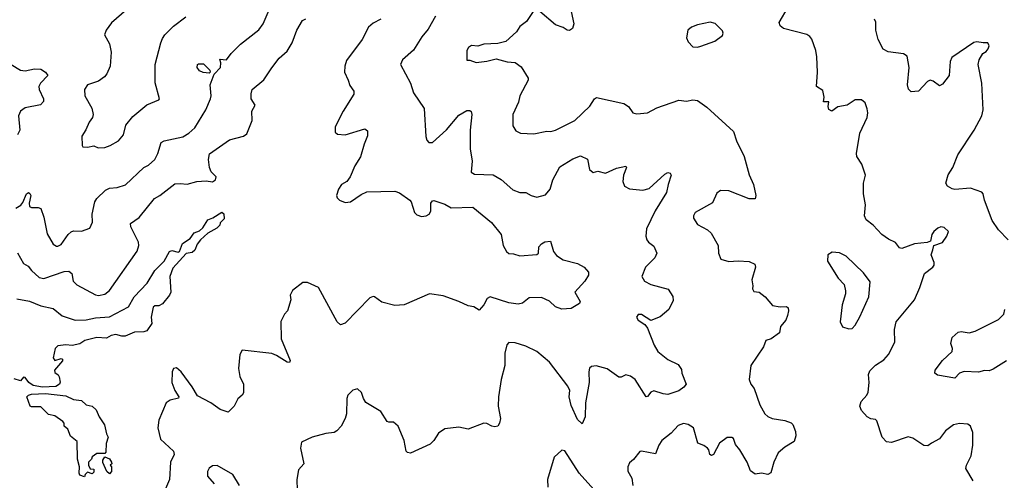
# Model space of a CAD drawing. Extents: x 2057697 to 2160550, y 827490 to 1016834.
# Tile 11 of 256: x 2074870 to 2081181, y 849069 to 852022. Entities that reach past the tile are written whole.
import ezdxf

# ---------------------------------------------------------------- set-up
doc = ezdxf.new("R2010")
doc.units = 0

msp = doc.modelspace()

# ---------------------------------------------------------------- linework, layer by layer
at = {"layer": '0CON20XD'}
for points in [[(2074843.9, 850813.9), (2074877.3, 850832.7), (2074890.7, 850849.3), (2074914, 850905), (2074925, 850913.3), (2074935, 850907.5), (2074940, 850895), (2074930, 850845), (2074933.3, 850825), (2074945, 850818.8), (2074988.7, 850818.7), (2075005, 850811.2), (2075025.3, 850755.3), (2075045, 850650), (2075085, 850582), (2075105, 850569.2), (2075115, 850570), (2075135, 850581.2), (2075179.4, 850645), (2075198.6, 850661.4), (2075215, 850667.5), (2075265, 850665.7), (2075320, 850685), (2075336.5, 850725), (2075334.4, 850775.6), (2075351.9, 850855), (2075365, 850875.8), (2075420.2, 850929.8), (2075445, 850941.4), (2075495, 850947.1), (2075547.4, 850962.6), (2075665, 851075.6), (2075695, 851090), (2075735.7, 851125), (2075756.1, 851163.9), (2075776, 851235), (2075795, 851245.6), (2075915, 851271.1), (2075954, 851295), (2075991.3, 851328.7), (2076063.1, 851445), (2076092.9, 851515), (2076097.5, 851535), (2076090.6, 851605), (2076116.1, 851673.9), (2076156.7, 851715), (2076160, 851745), (2076151.7, 851768.3), (2076195, 851764), (2076225.7, 851805), (2076285, 851865.5), (2076402.6, 851957.4), (2076430.8, 851995), (2076481.9, 852115)], [(2075586.1, 852113.9), (2075458.2, 852001.8), (2075423.8, 851955), (2075413.8, 851925), (2075445, 851867.5), (2075455.8, 851815), (2075448.8, 851725), (2075428.8, 851675), (2075413.8, 851655), (2075375, 851627.5), (2075305, 851604.2), (2075284.4, 851575), (2075287.5, 851535), (2075332, 851455), (2075341.2, 851415), (2075336, 851395), (2075314.5, 851365.5), (2075294.2, 851315.8), (2075267.5, 851275), (2075270, 851215), (2075275, 851207.5), (2075304, 851204), (2075345, 851212.5), (2075371.7, 851201.7), (2075415, 851202.9), (2075450, 851215), (2075503.8, 851245), (2075535.8, 851285), (2075550.8, 851345), (2075595, 851402.5), (2075685, 851475.7), (2075761.7, 851508.3), (2075766.2, 851515), (2075738.3, 851618.3), (2075738.8, 851735), (2075773.3, 851875), (2075785, 851901.2), (2075800, 851925), (2075855, 851980), (2075935, 852041.1)], [(2080982.5, 849065), (2080935.7, 849145), (2080938.6, 849165), (2080968.6, 849225), (2080979.4, 849295), (2080980, 849375), (2080965, 849416.7), (2080948.3, 849428.3), (2080895, 849434), (2080855, 849424), (2080803.4, 849386.6), (2080765.5, 849334.5), (2080715, 849306), (2080691.2, 849288.8), (2080665, 849291.1), (2080595, 849339.2), (2080565, 849347.1), (2080458.7, 849311.3), (2080425.5, 849315.5), (2080398.6, 849345), (2080365, 849450), (2080355, 849459.2), (2080325, 849462.9), (2080302.5, 849475), (2080266.9, 849516.9), (2080255.6, 849545), (2080264.4, 849575), (2080299.4, 849615), (2080308.9, 849635), (2080315.6, 849695), (2080311.7, 849748.3), (2080318.7, 849771.3), (2080355, 849807.1), (2080408.8, 849841.2), (2080439.2, 849875), (2080480.6, 849955), (2080477.8, 850035), (2080488.1, 850085), (2080605, 850226.2), (2080640.8, 850305), (2080668.8, 850395), (2080722.5, 850435), (2080731.7, 850448.3), (2080732.5, 850465), (2080713.3, 850515), (2080723, 850547), (2080730, 850575), (2080785, 850594), (2080813.3, 850635), (2080822.5, 850665), (2080795, 850690), (2080775, 850693.3), (2080755, 850686), (2080730, 850665), (2080716.7, 850645), (2080708.3, 850601.7), (2080686.2, 850593.8), (2080605, 850585.7), (2080524.2, 850554.2), (2080510, 850560), (2080484.5, 850594.5), (2080440, 850615), (2080395.8, 850645), (2080341.2, 850705), (2080295, 850740), (2080285.7, 850765), (2080292, 850835), (2080277.8, 850905), (2080279.2, 850975), (2080292, 851025), (2080268.1, 851095), (2080235.8, 851145), (2080233.1, 851165), (2080254.6, 851295.4), (2080302, 851395), (2080306, 851425), (2080301.7, 851451.7), (2080288.3, 851488.3), (2080265, 851507.5), (2080225, 851507.5), (2080175, 851473.3), (2080115, 851463.8), (2080075, 851436.2), (2080055.9, 851445.9), (2080052.5, 851465), (2080056, 851496), (2080022.5, 851495), (2080026.2, 851525), (2080017.6, 851567.7), (2079978, 851595), (2079984.5, 851685.5), (2079979.2, 851785), (2079972.7, 851825), (2079947, 851897), (2079934.2, 851915), (2079915, 851926.7), (2079765, 851965.7), (2079743.7, 851983.7), (2079737.8, 852005), (2079795, 852102.3)], [(2074856.4, 850526.4), (2074895, 850460), (2074922.9, 850442.9), (2074945, 850414.3), (2074995, 850370), (2075025, 850363.1), (2075155, 850408.5), (2075185, 850410), (2075202.9, 850395), (2075213.3, 850345), (2075235, 850322), (2075355, 850258.6), (2075375, 850254.5), (2075415, 850261.5), (2075444.3, 850285), (2075622.5, 850537.5), (2075632.9, 850575), (2075630.8, 850595), (2075582.1, 850695), (2075580.5, 850715), (2075635, 850753.1), (2075733.1, 850875), (2075768.1, 850895), (2075865, 850969.1), (2075897.5, 850972.5), (2075943.3, 850966.7), (2076005, 850985.5), (2076065, 850988.9), (2076105, 850983.3), (2076125.8, 850995), (2076128.6, 851015), (2076097.3, 851047.3), (2076087.1, 851075), (2076080.5, 851125), (2076087.1, 851162.9), (2076215, 851251.4), (2076304.1, 851275.9), (2076325, 851290), (2076360.8, 851375), (2076358, 851435), (2076378.6, 851475), (2076354.4, 851515), (2076353, 851547), (2076360, 851575), (2076435, 851635.7), (2076485, 851714.3), (2076533.8, 851776.2), (2076585, 851820), (2076616.5, 851875), (2076645.4, 851954.6), (2076682.5, 852017.5), (2076703.2, 852026.8)], [(2077184.5, 852025.4), (2077135, 851999.5), (2077105.5, 851975), (2077064.4, 851895), (2076965, 851760.8), (2076952.9, 851725), (2076950.8, 851685), (2076975.7, 851635), (2076985, 851600), (2077011.2, 851565), (2077012.5, 851545), (2076943.6, 851435), (2076891.4, 851335), (2076892, 851302), (2076907.7, 851287.7), (2076955, 851284.4), (2077081.7, 851321.7), (2077099.5, 851309.6), (2077098.3, 851278.3), (2077076.9, 851225), (2077055, 851142.5), (2077018.8, 851085), (2076988.6, 851015), (2076966.2, 850983.8), (2076932.5, 850965), (2076912.2, 850935), (2076900.8, 850895), (2076905, 850880), (2076918.8, 850865), (2076955, 850850), (2076990, 850855), (2077058, 850902), (2077095, 850918.9), (2077275, 850922.5), (2077305, 850911.1), (2077370, 850865), (2077378.9, 850855), (2077400.6, 850785), (2077415, 850771.9), (2077445, 850761.1), (2077475, 850764.5), (2077493.7, 850776.3), (2077504.4, 850795), (2077506, 850845), (2077515, 850860), (2077525, 850862), (2077595, 850839.4), (2077635, 850816.9), (2077775, 850820.6), (2077895, 850722.9), (2077955.8, 850644.2), (2077968.1, 850575), (2077990, 850535), (2078005, 850522.5), (2078035, 850521.2), (2078075, 850508.2), (2078184.1, 850515.9), (2078196, 850525), (2078198, 850565), (2078213.8, 850585), (2078235, 850597.5), (2078272.5, 850602.5), (2078292.5, 850535), (2078310.7, 850510.7), (2078352.9, 850482.9), (2078445, 850459.2), (2078487.5, 850435), (2078515, 850402.5), (2078516, 850385), (2078492.5, 850345), (2078427.5, 850275), (2078462.5, 850215), (2078458.3, 850201.7), (2078405, 850170), (2078345, 850166.7), (2078305, 850182), (2078265, 850217.1), (2078215, 850241.1), (2078135, 850239.2), (2078093.3, 850205), (2078065, 850199.2), (2078005.8, 850205.8), (2077885, 850246), (2077866.2, 850235), (2077845, 850193.3), (2077815, 850160), (2077781.7, 850181.7), (2077745, 850188), (2077683.6, 850216.4), (2077585, 850252), (2077496.4, 850263.6), (2077335.2, 850194.8), (2077275, 850189), (2077190.1, 850210.1), (2077145, 850245.7), (2077135, 850247.1), (2077115, 850238), (2076955, 850075.6), (2076925, 850065.8), (2076904.3, 850085), (2076785.7, 850305.7), (2076715, 850337.5), (2076683.6, 850336.4), (2076617.5, 850285), (2076602.5, 850255), (2076606.7, 850225), (2076586.7, 850155), (2076566.4, 850133.6), (2076543.9, 850086.1), (2076546.2, 849975), (2076603.3, 849836.7), (2076600, 849825), (2076585, 849826.2), (2076515, 849870), (2076485, 849881.2), (2076295, 849902.5), (2076280, 849875), (2076272, 849785), (2076281.2, 849735), (2076304.2, 849684.2), (2076305, 849630), (2076296.2, 849615), (2076268.3, 849591.7), (2076244, 849545), (2076205, 849506.2), (2076155, 849522.9), (2076095, 849565.7), (2076009.7, 849609.7), (2075975, 849669.2), (2075905, 849763.3), (2075875, 849790), (2075855, 849786.7), (2075846.4, 849763.6), (2075844.3, 849695), (2075864.3, 849644.3), (2075890, 849605), (2075886.7, 849595), (2075835, 849582.9), (2075808.6, 849565), (2075762.5, 849455), (2075756, 849405), (2075772.7, 849332.7), (2075855.8, 849255), (2075860, 849235), (2075835.9, 849184.1), (2075828.9, 849075), (2075790.6, 848985)], [(2077535.4, 852044.6), (2077488.9, 851961.1), (2077448.3, 851911.7), (2077393.4, 851826.6), (2077323.8, 851765), (2077311.2, 851735), (2077375.8, 851615), (2077395, 851553.3), (2077462.2, 851452.2), (2077472.3, 851272.3), (2077479.3, 851249.3), (2077492.5, 851235), (2077516.7, 851235), (2077605, 851315.8), (2077685, 851410.8), (2077735, 851439.4), (2077755, 851440), (2077763.2, 851433.2), (2077768.6, 851415), (2077756.9, 851315), (2077758.1, 851195), (2077770, 851115), (2077764.3, 851044.3), (2077785, 851030.8), (2077905, 851027.5), (2077956.9, 850996.9), (2078030.9, 850930.9), (2078075, 850914), (2078115, 850913.8), (2078147.5, 850895), (2078185, 850884), (2078239.7, 850900.3), (2078269.2, 850935), (2078287.5, 850995), (2078331.1, 851078.9), (2078415, 851129.2), (2078465, 851150), (2078508.6, 851128.6), (2078521.4, 851061.4), (2078545, 851042.5), (2078575, 851050), (2078625, 851039.2), (2078695, 851070), (2078755, 851082.5), (2078760, 851075), (2078740.6, 851025), (2078735.7, 850985.7), (2078746.2, 850955), (2078777.9, 850937.9), (2078865, 850930), (2078905, 850940.6), (2079005, 851030.8), (2079025, 851042), (2079039.2, 851039.2), (2079045.7, 851025.7), (2079027.1, 850965), (2079015.6, 850915), (2078943.4, 850796.6), (2078888.1, 850681.9), (2078882.5, 850635), (2078890, 850610), (2078900, 850595), (2078935, 850571.2), (2078952.9, 850525), (2078940.8, 850495), (2078881.4, 850435), (2078858, 850375), (2078875, 850345.8), (2078915, 850324.5), (2079026.7, 850295), (2079056.7, 850246.7), (2079057.9, 850222.1), (2079031.2, 850165), (2078975, 850118), (2078915, 850093.3), (2078855, 850132), (2078835, 850131.2), (2078824.2, 850115), (2078834, 850095), (2078877.3, 850067.3), (2078894.4, 850044.5), (2078936.2, 849935), (2078960.4, 849895), (2079025, 849843.8), (2079090.3, 849810.3), (2079111.7, 849778.3), (2079113.3, 849755), (2079142.5, 849685), (2079127.5, 849665), (2079095, 849642.9), (2079025, 849619.5), (2078995, 849622.7), (2078935, 849643.1), (2078916.4, 849633.6), (2078895, 849606), (2078885, 849604.2), (2078815, 849714.2), (2078785, 849737.5), (2078755, 849745.6), (2078725, 849730.8), (2078710.9, 849730.9), (2078635, 849783.3), (2078565, 849803.8), (2078535, 849798), (2078523.2, 849786.8), (2078517.1, 849765), (2078520.5, 849695), (2078496.2, 849565), (2078494.2, 849475), (2078475, 849430), (2078445, 849459.2), (2078405, 849548.8), (2078391.2, 849605), (2078395.8, 849645), (2078382.8, 849672.8), (2078265, 849825.6), (2078184, 849895), (2078115, 849929.2), (2078045, 849950.8), (2078005, 849952), (2077992.1, 849937.9), (2077978.6, 849885), (2077980, 849805), (2077956.5, 849715), (2077938.1, 849605), (2077936.7, 849545), (2077951.1, 849465), (2077945.7, 849434.3), (2077935, 849416.7), (2077915, 849412), (2077895.8, 849415.8), (2077865, 849434), (2077845.9, 849435.9), (2077745, 849396.7), (2077685, 849410), (2077595, 849398.8), (2077555, 849370), (2077525, 849323.3), (2077500.5, 849299.6), (2077375, 849243.3), (2077356.4, 849246.4), (2077346.4, 849256.4), (2077334.2, 849325), (2077296.7, 849415), (2077265, 849442.5), (2077235, 849441.2), (2077225, 849446.7), (2077185, 849510), (2077088.3, 849568.3), (2077072.5, 849592.5), (2077060.9, 849630.9), (2077035, 849656.2), (2077005, 849646), (2076973.3, 849615), (2076966.1, 849593.9), (2076963.9, 849496.1), (2076955.8, 849464.2), (2076930, 849415), (2076902, 849385), (2076884.5, 849375.5), (2076831.7, 849368.3), (2076745, 849345.8), (2076676.4, 849313.6), (2076670, 849275), (2076690, 849175), (2076656.2, 849135), (2076646.2, 849075), (2076648.8, 849005)], [(2078161.2, 852075), (2078119.1, 852010.9), (2078075, 851978), (2078053.8, 851945), (2077985, 851883.3), (2077935, 851869.2), (2077845, 851866), (2077807.3, 851852.7), (2077765, 851856.9), (2077745.8, 851845), (2077735.8, 851825), (2077735, 851762.5), (2077755, 851762.5), (2077795, 851747.5), (2077865, 851755.8), (2077925, 851770.8), (2077995, 851753.1), (2078045, 851747.5), (2078085, 851720), (2078128.3, 851648.3), (2078128.8, 851635), (2078075.8, 851535), (2078067.4, 851492.6), (2078031.1, 851415), (2078031.3, 851341.3), (2078050.3, 851310.3), (2078080, 851295), (2078165, 851291.4), (2078248.3, 851308.3), (2078275, 851305.5), (2078305, 851314.5), (2078427.5, 851375), (2078525, 851468.6), (2078555, 851514), (2078567.5, 851522.5), (2078741.4, 851485), (2078773.1, 851465), (2078800, 851425), (2078825, 851418), (2078895, 851424.5), (2078953.5, 851456.5), (2079095, 851506), (2079145, 851500), (2079185, 851508), (2079214.2, 851504.2), (2079275, 851462.5), (2079445.8, 851305), (2079464, 851245), (2079513.8, 851145), (2079545, 851027.5), (2079573.8, 850966.2)], [(2078405.6, 852075), (2078421.4, 851995), (2078413.3, 851965), (2078395, 851954), (2078380, 851955), (2078352.7, 851972.7), (2078305, 851990), (2078203.8, 852075)], [(2081205, 850610), (2081144, 850674), (2081104, 850735), (2081053.8, 850865), (2081046.2, 850906.2), (2081036.2, 850916.2), (2080965, 850941.4), (2080865, 850933.8), (2080847.2, 850937.2), (2080817.5, 850955), (2080805.8, 850975), (2080822.4, 851027.6), (2080852, 851075), (2080883.8, 851155), (2080988.4, 851315), (2081037.9, 851405), (2081045.7, 851445), (2081036.9, 851615), (2081014, 851735), (2081021.2, 851765), (2081043.8, 851805), (2081065, 851818), (2081077.5, 851835), (2081084, 851855), (2081076.7, 851875), (2081045, 851872.9), (2081005, 851881.4), (2080985, 851875.6), (2080845, 851780), (2080834.3, 851755), (2080828.1, 851665), (2080785, 851608.8), (2080765, 851598.8), (2080725, 851628), (2080705, 851633.8), (2080688.8, 851625), (2080631.2, 851565), (2080585, 851560), (2080567.3, 851577.3), (2080560, 851605), (2080570.5, 851715), (2080558.3, 851788.3), (2080534.3, 851804.3), (2080436.1, 851816.1), (2080405, 851834.3), (2080371.8, 851895), (2080358.2, 851955), (2080357.3, 852007.3), (2080350, 852025)], [(2079215, 851846.2), (2079235, 851853.3), (2079325.9, 851884.1), (2079375, 851920), (2079380, 851935), (2079375, 851950), (2079328.3, 851998.3), (2079295, 852006), (2079215, 851988.8), (2079176.4, 851973.6), (2079152.5, 851955), (2079143.3, 851905), (2079155, 851880), (2079185, 851847.5), (2079215, 851846.2)], [(2074745, 851777.8), (2074875, 851699.2), (2074905.5, 851694.5), (2074963.6, 851706.4), (2075005, 851704.3), (2075036, 851685), (2075050, 851665), (2075004, 851616), (2074992.5, 851595), (2074994.4, 851575), (2075022.9, 851515), (2075022.7, 851497.3), (2075003.1, 851476.9), (2074905, 851457.8), (2074874.5, 851435.5), (2074862.9, 851405), (2074870, 851315), (2074856.4, 851283.6)], [(2076085, 851680), (2076045, 851683.3), (2076022.5, 851695), (2076007.5, 851715), (2076010, 851735), (2076015, 851740), (2076048.3, 851738.3), (2076088.3, 851698.3), (2076090, 851685), (2076085, 851680)], [(2079573.8, 850966.2), (2079589.2, 850895), (2079585, 850873.8), (2079545, 850872.9), (2079415, 850924.2), (2079363, 850927), (2079339.5, 850910.4), (2079311.2, 850848.8), (2079198.8, 850785), (2079188.8, 850765), (2079189.3, 850749.3), (2079215, 850710), (2079278.8, 850675), (2079303.1, 850653.1), (2079346.7, 850575), (2079349.4, 850525), (2079365, 850486.7), (2079415, 850470.8), (2079475, 850475.6), (2079545, 850472.5), (2079582.5, 850455), (2079586.7, 850435), (2079562, 850355), (2079570, 850315), (2079567, 850297), (2079575, 850280), (2079610, 850275), (2079647.5, 850245), (2079695, 850190), (2079745, 850182), (2079785, 850184), (2079796, 850175), (2079798.6, 850155), (2079791.4, 850125), (2079780, 850095), (2079746, 850055), (2079740, 850015), (2079686.7, 849975), (2079651.9, 849965), (2079638, 849925), (2079556, 849805), (2079546.7, 849715), (2079556.7, 849685), (2079577.3, 849657.3), (2079615, 849552.5), (2079645.6, 849495.6), (2079665, 849478), (2079692.5, 849465), (2079775, 849452.5), (2079815, 849438), (2079826.6, 849426.6), (2079842.7, 849382.7), (2079844, 849355), (2079835, 849317.5), (2079775, 849281.2), (2079731.2, 849245), (2079703.8, 849185), (2079683.9, 849116.1), (2079665, 849106.2), (2079625, 849114), (2079585, 849108), (2079555, 849130), (2079532.9, 849185), (2079486, 849265), (2079458.8, 849298.8), (2079446.1, 849336.1), (2079435, 849343.3), (2079405, 849343.8), (2079355, 849306.7), (2079318.1, 849235), (2079305, 849227.1), (2079294.4, 849235), (2079287.5, 849265), (2079278.8, 849275), (2079255, 849292), (2079216.1, 849306.1), (2079189.2, 849405), (2079155, 849426.7), (2079125, 849433.1), (2079089.7, 849420.3), (2079045, 849370), (2078986, 849325), (2078967.1, 849295), (2078945, 849237.5), (2078855, 849256), (2078845, 849253.3), (2078805, 849202.5), (2078779.5, 849180.4), (2078767.5, 849155), (2078767.7, 849127.7), (2078793, 849083), (2078800.5, 849035)], [(2074852.1, 850232.1), (2074932.4, 850217.6), (2075005, 850188.1), (2075085, 850170), (2075142.9, 850122.9), (2075224.4, 850095.6), (2075295, 850098.1), (2075355, 850110.5), (2075445, 850117.5), (2075567.8, 850182.2), (2075604.3, 850245), (2075687.2, 850332.8), (2075736, 850415), (2075795.8, 850475), (2075830, 850535), (2075845, 850543.3), (2075885, 850531.2), (2075893.9, 850536.1), (2075913.3, 850586.7), (2075961.7, 850618.3), (2075987.5, 850655), (2076021.2, 850668.8), (2076043.3, 850686.7), (2076075, 850738.8), (2076108.3, 850751.7), (2076165, 850787.5), (2076178.3, 850778.3), (2076180, 850745), (2076155, 850720), (2076152.5, 850705), (2076133.6, 850686.4), (2076076.2, 850653.8), (2076028.3, 850611.7), (2076006.4, 850583.6), (2075993.3, 850545), (2075975, 850530), (2075937, 850523), (2075851.7, 850428.3), (2075832.5, 850375), (2075837.5, 850275), (2075830, 850255), (2075785, 850201.2), (2075761.7, 850188.3), (2075735, 850187.5), (2075725, 850180), (2075712.5, 850115), (2075716.7, 850075), (2075685, 850026.7), (2075665, 850020), (2075605, 850018), (2075545, 849992.9), (2075525, 849992.5), (2075485, 850004), (2075455, 849998), (2075425, 849980), (2075365, 849983.5), (2075287.5, 849965), (2075255, 849944.2), (2075205.9, 849934.1), (2075165, 849937.1), (2075115, 849932), (2075096, 849915), (2075084, 849855), (2075095, 849836.7), (2075135, 849850), (2075143.3, 849845), (2075143.8, 849835), (2075093.3, 849775), (2075095, 849760), (2075116.7, 849745), (2075121.7, 849731.7), (2075128.8, 849698.8), (2075125.8, 849685), (2075100.3, 849669.7), (2075015, 849666.9), (2074956.2, 849676.2), (2074929.2, 849695), (2074905, 849728.8), (2074895, 849730), (2074875, 849707.5), (2074835, 849720)], [(2080185, 850039.2), (2080205, 850042.5), (2080225, 850064), (2080255, 850117.5), (2080313.5, 850245), (2080322.3, 850342.3), (2080279.7, 850399.7), (2080166.7, 850505), (2080125, 850526.7), (2080078.3, 850531.7), (2080050, 850515), (2080047.5, 850475), (2080116.7, 850365), (2080154.1, 850324.1), (2080163.9, 850283.9), (2080164, 850265), (2080141.9, 850195), (2080128.8, 850085), (2080145, 850053.3), (2080185, 850039.2)], [(2081195, 849835.8), (2081109.4, 849780.6), (2081085, 849770), (2081055, 849773.8), (2081015, 849761.2), (2080925, 849766.2), (2080895, 849756.2), (2080865, 849723.8), (2080752.3, 849742.3), (2080736.7, 849755), (2080738.8, 849775), (2080785, 849836.7), (2080846.7, 849895), (2080848.8, 849915), (2080838.8, 849945), (2080846.7, 849985), (2080885, 850018.8), (2080905, 850022.5), (2080955, 850014.2), (2080994.1, 850024.1), (2081145, 850100.5), (2081177.5, 850135), (2081185.5, 850165)], [(2075285, 849090), (2075255, 849102.5), (2075250, 849115), (2075253.3, 849155), (2075240.8, 849205), (2075237.8, 849317.8), (2075195, 849352), (2075177.6, 849397.6), (2075154, 849415), (2075153.8, 849435), (2075146.9, 849446.9), (2075095, 849482), (2075055, 849490), (2075005, 849540.8), (2074945, 849540), (2074936.7, 849545), (2074916.4, 849603.6), (2074926.2, 849615), (2074945, 849621.4), (2075035, 849625.7), (2075165, 849610), (2075215, 849586), (2075265, 849580), (2075295, 849553.3), (2075335, 849543.3), (2075360.5, 849520.4), (2075380, 849475), (2075413.3, 849425), (2075425.8, 849365.8), (2075436.7, 849345), (2075423.3, 849305), (2075421.7, 849248.3), (2075415, 849240), (2075365, 849240), (2075335, 849220), (2075330, 849205), (2075310, 849185), (2075310, 849165), (2075321.7, 849141.7), (2075345, 849140), (2075345, 849120), (2075335, 849110), (2075305, 849120), (2075290, 849105), (2075285, 849090)], [(2078550.2, 849010.2), (2078456.5, 849115), (2078365, 849258.8), (2078345, 849262.5), (2078295, 849217.5), (2078254, 849074), (2078255.7, 849025)], [(2075445, 849110), (2075427.5, 849125), (2075403, 849183), (2075403, 849197), (2075415, 849220), (2075445, 849207.5), (2075457.5, 849185), (2075460, 849175), (2075450, 849165), (2075457.5, 849155), (2075457.5, 849125), (2075445, 849110)], [(2076278.8, 849035), (2076235, 849106.2), (2076135, 849163.3), (2076105, 849161.2), (2076084.4, 849145.6), (2076074.2, 849125), (2076074.4, 849094.4), (2076115.5, 849045.5)]]:
    msp.add_lwpolyline(points, dxfattribs=at)

doc.saveas('drawing.dxf')
